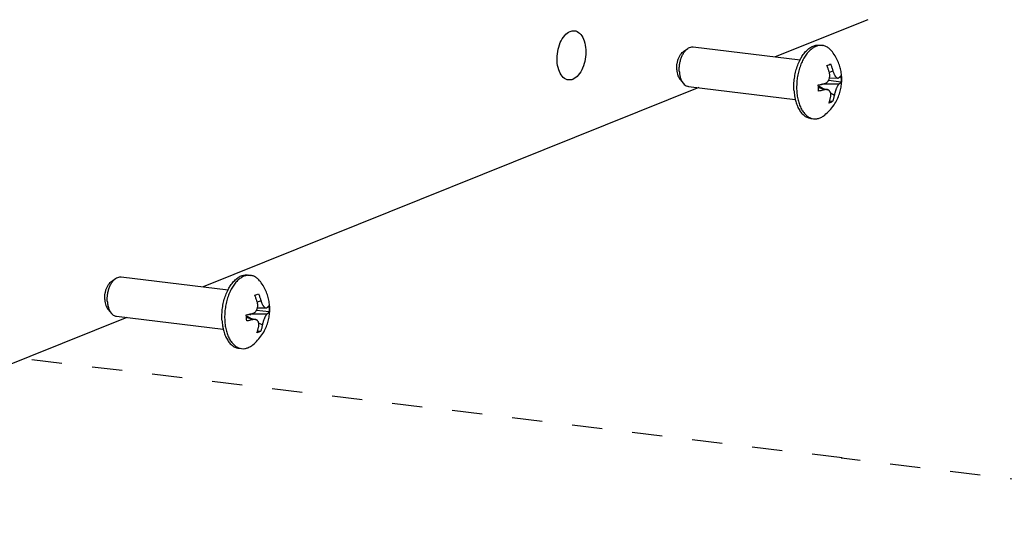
# Model space of a CAD drawing. Header units: inches. Extents: x -4 to 262, y 56 to 231.
# Tile 151 of 162: x 121.54 to 125.45, y 178.76 to 180.79. Entities that reach past the tile are written whole.
import ezdxf

# ---------------------------------------------------------------- set-up
doc = ezdxf.new("R2010")
doc.units = ezdxf.units.IN
doc.header["$LTSCALE"] = 1.2
doc.header["$MEASUREMENT"] = 0
doc.linetypes.add('DASHED', pattern=[0.2, 0.1, -0.1])
doc.layers.get('0').update_dxf_attribs({"linetype": 'CONTINUOUS'})
for name, color, linetype in [('02___PRT_ALL_AXES', 7, 'CONTINUOUS'), ('7_ALL_FEATURES', 7, 'CONTINUOUS'), ('LAY0002', 7, 'CONTINUOUS')]:
    doc.layers.add(name, color=color, linetype=linetype)

msp = doc.modelspace()

# ---------------------------------------------------------------- linework, layer by layer
at = {"color": 4, "linetype": 'DASHED'}
for p, q in [((124.8091, 179.0543), (121.5611, 179.448)), ((124.8061, 179.053), (124.8091, 179.0543)), ((127.2627, 178.7552), (124.8061, 179.053))]:
    msp.add_line(p, q, dxfattribs=at)
at = {"color": 7, "linetype": 'Continuous'}
for points, start_tangent, end_tangent in [([(123.6773, 180.6297), (123.6795, 180.6675), (123.6898, 180.7029), (123.7073, 180.7317), (123.7287, 180.7478), (123.746, 180.7502)], (-0.056642, 0.998395), (0.994468, -0.105037)), ([(123.746, 180.7502), (123.7509, 180.7492), (123.7708, 180.7355), (123.7846, 180.7097), (123.7909, 180.6754)], (0.994468, -0.105037), (0.056642, -0.998395)), ([(123.7909, 180.6754), (123.7887, 180.6376), (123.7784, 180.6021), (123.7609, 180.5734), (123.7395, 180.5573), (123.7222, 180.5549)], (0.056642, -0.998395), (-0.994468, 0.105037)), ([(123.7222, 180.5549), (123.7173, 180.5558), (123.6973, 180.5696), (123.6836, 180.5954), (123.6773, 180.6297)], (-0.994468, 0.105037), (-0.056642, 0.998395))]:
    msp.add_spline(points, degree=3, dxfattribs=dict(at, start_tangent=start_tangent, end_tangent=end_tangent))
at = {"layer": '02___PRT_ALL_AXES', "color": 7, "linetype": 'Continuous'}
for p, q in [((124.1787, 180.6673), (124.1955, 180.6793)), ((124.2172, 180.6857), (124.6417, 180.6343)), ((124.7196, 180.693), (124.7305, 180.6917)), ((124.1652, 180.5565), (124.1787, 180.5408)), ((124.1983, 180.5294), (124.6228, 180.4779)), ((124.6843, 180.4022), (124.6952, 180.4009)), ((121.908, 179.7548), (121.9248, 179.7668)), ((121.9466, 179.7732), (122.3711, 179.7218)), ((122.4489, 179.7805), (122.4599, 179.7792)), ((121.8946, 179.644), (121.908, 179.6283)), ((121.9276, 179.6169), (122.3522, 179.5654)), ((122.4137, 179.4897), (122.4246, 179.4884))]:
    msp.add_line(p, q, dxfattribs=at)
for points, start_tangent, end_tangent in [([(124.1522, 180.5953), (124.1522, 180.6083), (124.1539, 180.6213), (124.1571, 180.6339), (124.1616, 180.6454), (124.1673, 180.6554), (124.174, 180.6634), (124.1787, 180.6673)], (-0.056642, 0.998395), (0.81339, 0.581719)), ([(124.1623, 180.5893), (124.1624, 180.6045), (124.1641, 180.6199), (124.1676, 180.6347), (124.1726, 180.6485), (124.1789, 180.6608), (124.1864, 180.671), (124.1946, 180.6787), (124.1955, 180.6793)], (-0.056642, 0.998395), (0.813174, 0.58202)), ([(124.1955, 180.6793), (124.2034, 180.6838), (124.2124, 180.6858), (124.2172, 180.6857)], (0.813174, 0.58202), (0.992775, -0.119995)), ([(124.6415, 180.6344), (124.649, 180.6477), (124.6606, 180.6638), (124.6734, 180.6767), (124.6869, 180.6861), (124.7009, 180.6917), (124.7149, 180.6934), (124.7195, 180.693)], (0.453033, 0.891494), (0.992674, -0.120826)), ([(124.6175, 180.5137), (124.6173, 180.5375), (124.6194, 180.5616), (124.6238, 180.5852), (124.6303, 180.6079), (124.6388, 180.6289), (124.6415, 180.6344)], (-0.056642, 0.998395), (0.453033, 0.891494)), ([(124.1522, 180.5953), (124.1537, 180.5829), (124.1567, 180.5718), (124.1611, 180.5622), (124.1652, 180.5565)], (0.056642, -0.998395), (0.650989, -0.759087)), ([(124.1623, 180.5893), (124.164, 180.5748), (124.1674, 180.5615), (124.1724, 180.55), (124.1787, 180.5408)], (0.056642, -0.998395), (0.650718, -0.759319)), ([(124.1787, 180.5408), (124.1861, 180.5341), (124.1944, 180.5302), (124.1983, 180.5294)], (0.650718, -0.759319), (0.992775, -0.119995)), ([(124.6175, 180.5137), (124.6199, 180.4908), (124.6225, 180.4778)], (0.056642, -0.998395), (0.227092, -0.973873)), ([(124.6225, 180.4778), (124.6246, 180.4695), (124.6315, 180.4503), (124.6402, 180.4338), (124.6506, 180.4204), (124.6625, 180.4104), (124.6754, 180.4042), (124.6843, 180.4023)], (0.227092, -0.973873), (0.992674, -0.120826)), ([(121.8917, 179.6768), (121.8917, 179.692), (121.8935, 179.7073), (121.897, 179.7222), (121.9019, 179.736), (121.9083, 179.7483), (121.9157, 179.7585), (121.924, 179.7662), (121.9248, 179.7668)], (-0.056642, 0.998395), (0.813174, 0.58202)), ([(121.9248, 179.7668), (121.9328, 179.7712), (121.9417, 179.7733), (121.9466, 179.7732)], (0.813174, 0.58202), (0.992775, -0.119995)), ([(122.3708, 179.7219), (122.3784, 179.7352), (122.39, 179.7513), (122.4028, 179.7642), (122.4163, 179.7736), (122.4303, 179.7792), (122.4442, 179.7809), (122.4489, 179.7805)], (0.453033, 0.891494), (0.992674, -0.120826)), ([(121.8815, 179.6828), (121.8816, 179.6958), (121.8833, 179.7088), (121.8864, 179.7214), (121.891, 179.7329), (121.8967, 179.7429), (121.9033, 179.7508), (121.908, 179.7548)], (-0.056642, 0.998395), (0.81339, 0.581719)), ([(122.3468, 179.6012), (122.3467, 179.625), (122.3488, 179.649), (122.3532, 179.6727), (122.3597, 179.6954), (122.3682, 179.7164), (122.3708, 179.7219)], (-0.056642, 0.998395), (0.453033, 0.891494)), ([(121.8815, 179.6828), (121.883, 179.6704), (121.8861, 179.6592), (121.8905, 179.6497), (121.8946, 179.644)], (0.056642, -0.998395), (0.650989, -0.759087)), ([(121.8917, 179.6768), (121.8934, 179.6623), (121.8968, 179.649), (121.9018, 179.6375), (121.908, 179.6283)], (0.056642, -0.998395), (0.650718, -0.759319)), ([(121.908, 179.6283), (121.9155, 179.6215), (121.9237, 179.6177), (121.9276, 179.6169)], (0.650718, -0.759319), (0.992775, -0.119995)), ([(122.3468, 179.6012), (122.3493, 179.5783), (122.3519, 179.5653)], (0.056642, -0.998395), (0.227092, -0.973873)), ([(122.3519, 179.5653), (122.354, 179.557), (122.3608, 179.5378), (122.3696, 179.5213), (122.38, 179.5079), (122.3918, 179.4979), (122.4047, 179.4917), (122.4137, 179.4897)], (0.227092, -0.973873), (0.992674, -0.120826))]:
    msp.add_spline(points, degree=3, dxfattribs=dict(at, start_tangent=start_tangent, end_tangent=end_tangent))
at = {"layer": '7_ALL_FEATURES', "color": 7, "linetype": 'Continuous'}
for p, q in [((124.7555, 180.6153), (124.7623, 180.6183)), ((124.7478, 180.6124), (124.7555, 180.6153)), ((124.7724, 180.5903), (124.7577, 180.5849)), ((124.754, 180.5521), (124.7548, 180.5524)), ((124.7548, 180.5524), (124.7548, 180.5533)), ((124.8045, 180.5464), (124.7548, 180.5524)), ((124.7585, 180.5627), (124.7921, 180.5621)), ((124.715, 180.526), (124.7141, 180.535)), ((124.7149, 180.526), (124.7509, 180.5161)), ((124.7401, 180.516), (124.7151, 180.5243)), ((124.7183, 180.525), (124.718, 180.5298)), ((124.718, 180.5298), (124.7331, 180.521)), ((124.7338, 180.5392), (124.797, 180.5389)), ((124.7629, 180.5035), (124.7778, 180.4948)), ((124.7639, 180.466), (124.7563, 180.4631)), ((124.7708, 180.4689), (124.7587, 180.4704)), ((124.7708, 180.4689), (124.7639, 180.466)), ((122.4772, 179.6999), (122.4849, 179.7028)), ((122.4849, 179.7028), (122.4917, 179.7058)), ((122.5018, 179.6778), (122.4871, 179.6724)), ((122.4878, 179.6502), (122.5215, 179.6496)), ((122.4444, 179.6135), (122.4435, 179.6225)), ((122.4443, 179.6134), (122.4803, 179.6036)), ((122.4694, 179.6035), (122.4444, 179.6118)), ((122.4477, 179.6125), (122.4474, 179.6173)), ((122.4474, 179.6173), (122.4624, 179.6085)), ((122.4631, 179.6267), (122.5264, 179.6264)), ((122.4834, 179.6396), (122.4842, 179.6399)), ((122.4842, 179.6399), (122.4841, 179.6408)), ((122.5339, 179.6339), (122.4842, 179.6399)), ((122.4923, 179.591), (122.5072, 179.5823)), ((122.4933, 179.5535), (122.4857, 179.5506)), ((122.5002, 179.5564), (122.4881, 179.5579)), ((122.5002, 179.5564), (122.4933, 179.5535))]:
    msp.add_line(p, q, dxfattribs=at)
for centre in [(124.7235, 180.5305), (122.4529, 179.618)]:
    msp.add_ellipse(centre, major_axis=(0.00318, 0.0073), ratio=0.874525, start_param=-0.70321, end_param=0.029877, dxfattribs=at)
for points, start_tangent, end_tangent in [([(124.7048, 180.688), (124.6917, 180.681), (124.6791, 180.6706), (124.6673, 180.6572), (124.6567, 180.641), (124.6474, 180.6225), (124.6398, 180.6022), (124.6339, 180.5804), (124.63, 180.5578), (124.6282, 180.535), (124.6284, 180.5124)], (-0.927876, -0.37289), (0.056642, -0.998395)), ([(124.7305, 180.6917), (124.7181, 180.6916), (124.7048, 180.688)], (-0.992762, 0.120102), (-0.927876, -0.37289)), ([(124.7699, 180.6669), (124.7669, 180.6705), (124.756, 180.6809), (124.744, 180.688), (124.7313, 180.6916), (124.7305, 180.6917)], (-0.608878, 0.793264), (-0.992762, 0.120102)), ([(124.7394, 180.4156), (124.7591, 180.434), (124.7764, 180.4557), (124.7891, 180.4779), (124.7979, 180.4994), (124.8036, 180.5206), (124.8066, 180.5416), (124.8072, 180.5624), (124.8053, 180.583), (124.8011, 180.6035), (124.7941, 180.6245), (124.7838, 180.6457), (124.7699, 180.6669)], (0.780723, 0.624877), (-0.608788, 0.793333)), ([(124.7623, 180.6183), (124.7647, 180.6126), (124.767, 180.6067), (124.7691, 180.6008), (124.7709, 180.5953), (124.7724, 180.5903)], (0.398411, -0.917207), (0.276752, -0.960941)), ([(124.7579, 180.5845), (124.7564, 180.5894), (124.7546, 180.5948), (124.7526, 180.6006), (124.7503, 180.6066), (124.7478, 180.6124)], (-0.276752, 0.960941), (-0.398411, 0.917207)), ([(124.7585, 180.5627), (124.7591, 180.5659), (124.7595, 180.5695), (124.7596, 180.5732), (124.7593, 180.577), (124.7587, 180.5808), (124.7579, 180.5845)], (0.231783, 0.972767), (-0.276752, 0.960941)), ([(124.7724, 180.5903), (124.7743, 180.5844), (124.7763, 180.5794), (124.7783, 180.5753), (124.7803, 180.5718), (124.7824, 180.5689), (124.7846, 180.5663), (124.7867, 180.5644), (124.7888, 180.563), (124.791, 180.5622), (124.7921, 180.5621)], (0.276752, -0.960941), (0.999716, -0.023823)), ([(124.7141, 180.535), (124.7195, 180.5361), (124.7248, 180.5372), (124.7299, 180.5383), (124.7346, 180.5394), (124.7387, 180.5404)], (0.982024, 0.188759), (0.969717, 0.24423)), ([(124.7387, 180.5404), (124.7434, 180.5422), (124.7473, 180.5446), (124.7504, 180.5474), (124.753, 180.5505), (124.7552, 180.5539), (124.757, 180.5578), (124.7583, 180.5619), (124.7585, 180.5627)], (0.969717, 0.24423), (0.231783, 0.972767)), ([(124.7921, 180.5621), (124.7933, 180.5622), (124.7956, 180.5633)], (0.999716, -0.023823), (0.798592, 0.601873)), ([(124.7956, 180.5633), (124.7973, 180.5646), (124.7989, 180.566), (124.8005, 180.5676), (124.8019, 180.5692), (124.8031, 180.5708)], (0.798592, 0.601873), (0.565455, 0.824779)), ([(124.8045, 180.5464), (124.8033, 180.5448), (124.8019, 180.5432), (124.8003, 180.5417), (124.7986, 180.5402), (124.797, 180.5389)], (-0.565455, -0.824779), (-0.798592, -0.601873)), ([(124.8031, 180.5708), (124.8042, 180.5585), (124.8045, 180.5464)], (0.11999, -0.992775), (-0.008416, -0.999965)), ([(124.6284, 180.5124), (124.6307, 180.4906), (124.635, 180.4702), (124.6412, 180.4517), (124.6493, 180.4355), (124.6588, 180.4221), (124.6697, 180.4117), (124.6817, 180.4046), (124.6846, 180.4035)], (0.056642, -0.998395), (0.94087, -0.338768)), ([(124.7155, 180.5106), (124.7152, 180.5228), (124.715, 180.526)], (0.008416, 0.999965), (-0.073446, 0.997299)), ([(124.7401, 180.516), (124.736, 180.515), (124.7313, 180.5139), (124.7262, 180.5128), (124.7209, 180.5117), (124.7155, 180.5106)], (-0.969717, -0.24423), (-0.982024, -0.188759)), ([(124.751, 180.5161), (124.7491, 180.5165), (124.745, 180.5168), (124.7401, 180.516)], (-0.964255, 0.264976), (-0.969717, -0.24423)), ([(124.7633, 180.489), (124.7639, 180.4946), (124.7638, 180.4994), (124.763, 180.5033), (124.7618, 180.5067), (124.7601, 180.5096), (124.758, 180.5121), (124.7555, 180.5141), (124.7526, 180.5156), (124.751, 180.5161)], (0.185118, 0.982716), (-0.964255, 0.264976)), ([(124.797, 180.5389), (124.7948, 180.5368), (124.7928, 180.5342), (124.7909, 180.5313), (124.7891, 180.528), (124.7873, 180.5245), (124.7856, 180.5207), (124.784, 180.5166), (124.7826, 180.5127), (124.7814, 180.5092), (124.7804, 180.5056), (124.7794, 180.5019), (124.7785, 180.4983), (124.7778, 180.4948)], (-0.798592, -0.601873), (-0.185118, -0.982716)), ([(124.7563, 180.4631), (124.7581, 180.4683), (124.7597, 180.4737), (124.7611, 180.4792), (124.7623, 180.4843), (124.7633, 180.489)], (0.338105, 0.941108), (0.185118, 0.982716)), ([(124.7778, 180.4948), (124.7769, 180.4902), (124.7757, 180.4851), (124.7743, 180.4797), (124.7726, 180.4743), (124.7708, 180.4689)], (-0.185118, -0.982716), (-0.338105, -0.941108)), ([(124.6846, 180.4035), (124.6944, 180.401), (124.6952, 180.4009)], (0.94087, -0.338768), (0.992762, -0.120102)), ([(124.6952, 180.4009), (124.7076, 180.401), (124.7209, 180.4046)], (0.992762, -0.120102), (0.927876, 0.37289)), ([(124.7209, 180.4046), (124.734, 180.4116), (124.7394, 180.4156)], (0.927876, 0.37289), (0.780745, 0.62485)), ([(122.4342, 179.7755), (122.4211, 179.7685), (122.4085, 179.7581), (122.3967, 179.7447), (122.3861, 179.7285), (122.3768, 179.71), (122.3692, 179.6897), (122.3633, 179.6679), (122.3594, 179.6453), (122.3576, 179.6225), (122.3578, 179.5999)], (-0.927876, -0.37289), (0.056642, -0.998395)), ([(122.4599, 179.7792), (122.4475, 179.7791), (122.4342, 179.7755)], (-0.992762, 0.120102), (-0.927876, -0.37289)), ([(122.4992, 179.7544), (122.4963, 179.758), (122.4854, 179.7684), (122.4734, 179.7755), (122.4607, 179.7791), (122.4599, 179.7792)], (-0.608878, 0.793264), (-0.992762, 0.120102)), ([(122.4688, 179.5031), (122.4885, 179.5215), (122.5057, 179.5432), (122.5185, 179.5654), (122.5273, 179.5869), (122.533, 179.6081), (122.536, 179.6291), (122.5365, 179.6499), (122.5347, 179.6705), (122.5305, 179.691), (122.5235, 179.712), (122.5132, 179.7332), (122.4992, 179.7544)], (0.780723, 0.624877), (-0.608788, 0.793333)), ([(122.4872, 179.672), (122.4858, 179.6769), (122.484, 179.6823), (122.4819, 179.6881), (122.4796, 179.6941), (122.4772, 179.6999)], (-0.276752, 0.960941), (-0.398411, 0.917207)), ([(122.4917, 179.7058), (122.4941, 179.7), (122.4964, 179.6941), (122.4985, 179.6883), (122.5003, 179.6828), (122.5018, 179.6778)], (0.398411, -0.917207), (0.276752, -0.960941)), ([(122.4681, 179.6279), (122.4728, 179.6297), (122.4766, 179.6321), (122.4798, 179.6348), (122.4824, 179.638), (122.4846, 179.6414), (122.4863, 179.6453), (122.4877, 179.6494), (122.4879, 179.6502)], (0.969717, 0.24423), (0.231783, 0.972767)), ([(122.4879, 179.6502), (122.4885, 179.6534), (122.4889, 179.657), (122.489, 179.6607), (122.4887, 179.6645), (122.4881, 179.6683), (122.4872, 179.672)], (0.231783, 0.972767), (-0.276752, 0.960941)), ([(122.5018, 179.6778), (122.5037, 179.6719), (122.5057, 179.6669), (122.5077, 179.6628), (122.5097, 179.6593), (122.5118, 179.6563), (122.5139, 179.6538), (122.5161, 179.6519), (122.5182, 179.6505), (122.5204, 179.6497), (122.5215, 179.6496)], (0.276752, -0.960941), (0.999716, -0.023823)), ([(122.5215, 179.6496), (122.5227, 179.6497), (122.525, 179.6508)], (0.999716, -0.023823), (0.798592, 0.601873)), ([(122.525, 179.6508), (122.5266, 179.6521), (122.5283, 179.6535), (122.5299, 179.6551), (122.5313, 179.6567), (122.5325, 179.6583)], (0.798592, 0.601873), (0.565455, 0.824779)), ([(122.5325, 179.6583), (122.5336, 179.646), (122.5339, 179.6339)], (0.11999, -0.992775), (-0.008416, -0.999965)), ([(122.4435, 179.6225), (122.4489, 179.6235), (122.4542, 179.6247), (122.4593, 179.6258), (122.464, 179.6269), (122.4681, 179.6279)], (0.982024, 0.188759), (0.969717, 0.24423)), ([(122.4449, 179.5981), (122.4446, 179.6102), (122.4444, 179.6135)], (0.008416, 0.999965), (-0.073446, 0.997299)), ([(122.4694, 179.6035), (122.4654, 179.6025), (122.4607, 179.6014), (122.4556, 179.6003), (122.4503, 179.5992), (122.4449, 179.5981)], (-0.969717, -0.24423), (-0.982024, -0.188759)), ([(122.4803, 179.6036), (122.4785, 179.604), (122.4744, 179.6043), (122.4694, 179.6035)], (-0.964255, 0.264976), (-0.969717, -0.24423)), ([(122.4927, 179.5765), (122.4933, 179.5821), (122.4931, 179.5869), (122.4924, 179.5908), (122.4912, 179.5942), (122.4895, 179.5971), (122.4874, 179.5996), (122.4849, 179.6016), (122.4819, 179.6031), (122.4803, 179.6036)], (0.185118, 0.982716), (-0.964255, 0.264976)), ([(122.5264, 179.6264), (122.5242, 179.6243), (122.5221, 179.6217), (122.5202, 179.6188), (122.5184, 179.6155), (122.5167, 179.612), (122.515, 179.6082), (122.5134, 179.6041), (122.512, 179.6002), (122.5108, 179.5967), (122.5097, 179.5931), (122.5088, 179.5894), (122.5079, 179.5858), (122.5072, 179.5823)], (-0.798592, -0.601873), (-0.185118, -0.982716)), ([(122.5339, 179.6339), (122.5327, 179.6323), (122.5313, 179.6307), (122.5297, 179.6291), (122.528, 179.6277), (122.5264, 179.6264)], (-0.565455, -0.824779), (-0.798592, -0.601873)), ([(122.3578, 179.5999), (122.3601, 179.5781), (122.3644, 179.5577), (122.3706, 179.5392), (122.3786, 179.523), (122.3882, 179.5096), (122.3991, 179.4992), (122.4111, 179.4921), (122.414, 179.491)], (0.056642, -0.998395), (0.94087, -0.338768)), ([(122.4857, 179.5506), (122.4874, 179.5558), (122.4891, 179.5612), (122.4905, 179.5666), (122.4917, 179.5718), (122.4927, 179.5765)], (0.338105, 0.941108), (0.185118, 0.982716)), ([(122.5072, 179.5823), (122.5063, 179.5777), (122.5051, 179.5726), (122.5037, 179.5672), (122.502, 179.5618), (122.5002, 179.5564)], (-0.185118, -0.982716), (-0.338105, -0.941108)), ([(122.414, 179.491), (122.4238, 179.4885), (122.4246, 179.4884)], (0.94087, -0.338768), (0.992762, -0.120102)), ([(122.4246, 179.4884), (122.437, 179.4885), (122.4503, 179.4921)], (0.992762, -0.120102), (0.927876, 0.37289)), ([(122.4503, 179.4921), (122.4634, 179.4991), (122.4688, 179.5031)], (0.927876, 0.37289), (0.780745, 0.62485))]:
    msp.add_spline(points, degree=3, dxfattribs=dict(at, start_tangent=start_tangent, end_tangent=end_tangent))
at = {"layer": 'LAY0002', "color": 7, "linetype": 'Continuous'}
for p, q in [((124.9105, 180.7941), (124.5427, 180.6463)), ((124.2394, 180.5244), (122.2721, 179.7338)), ((121.9688, 179.6119), (120.3238, 178.9508))]:
    msp.add_line(p, q, dxfattribs=at)

doc.saveas('drawing.dxf')
